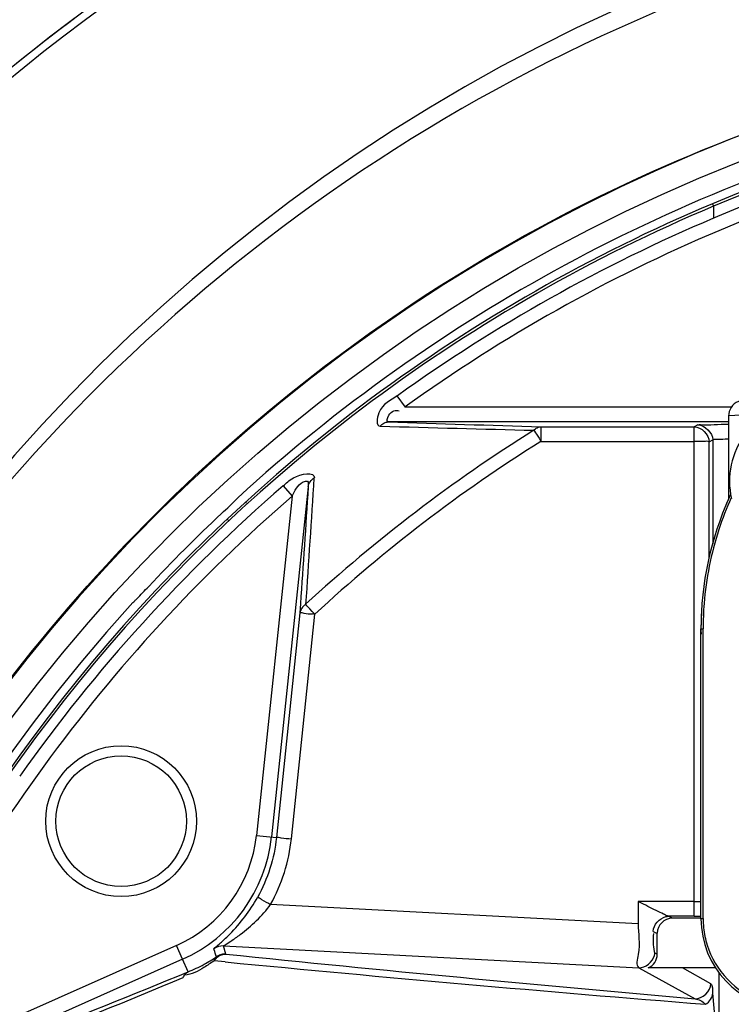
# Model space of a CAD drawing. Header units: inches. Extents: x 22575 to 24734, y 6028 to 6659.
# Tile 18 of 163: x 24478.08 to 24483.66, y 6364.02 to 6371.74. Entities that reach past the tile are written whole.
import ezdxf

# ---------------------------------------------------------------- set-up
doc = ezdxf.new("R2010")
doc.units = ezdxf.units.IN
doc.header["$LTSCALE"] = 0.5
doc.header["$MEASUREMENT"] = 0

# ---------------------------------------------------------------- blocks, each defined once
blk = doc.blocks.new('Flygt Large 14 MGD')
at = {"color": 6, "linetype": 'Continuous'}
for p, q in [((24509.6032, 6491.7794), (24512.16, 6492.9178)), ((24509.6512, 6491.6716), (24512.1084, 6492.7656)), ((24505.4014, 6491.8823), (24505.4014, 6492.5406)), ((24505.4014, 6492.5397), (24505.4477, 6492.0458)), ((24506.0267, 6491.8464), (24505.5871, 6492.0891)), ((24505.463, 6491.9712), (24505.6862, 6491.848)), ((24505.4253, 6491.848), (24505.9548, 6491.848)), ((24509.2829, 6491.6756), (24506.0267, 6491.8464)), ((24509.5594, 6491.8778), (24509.6032, 6491.7794)), ((24509.2701, 6491.8006), (24509.3564, 6491.7924)), ((24509.6032, 6491.7794), (24509.6512, 6491.6716)), ((24505.8829, 6491.7394), (24505.8829, 6491.5765)), ((24505.9026, 6491.7285), (24505.8829, 6491.7394)), ((24509.2643, 6491.7391), (24509.2829, 6491.6756)), ((24509.3564, 6491.7047), (24509.3587, 6491.6977)), ((24509.3564, 6491.7047), (24509.3587, 6491.6977)), ((24509.2627, 6491.6614), (24509.2256, 6491.6375)), ((24505.9141, 6491.5609), (24505.8829, 6491.5765)), ((24505.5408, 6491.4615), (24505.5242, 6491.4615)), ((24505.5242, 6491.4614), (24505.5242, 6489.1906)), ((24505.5408, 6491.4616), (24505.5408, 6489.1905)), ((24505.5408, 6491.4585), (24505.7648, 6491.4585)), ((24505.7648, 6491.4585), (24505.7966, 6491.4426)), ((24506.0326, 6491.5007), (24508.9133, 6491.3496)), ((24505.5942, 6491.4426), (24505.7966, 6491.4426)), ((24505.5943, 6491.4426), (24505.5943, 6487.6073)), ((24505.5943, 6491.3276), (24506.0328, 6491.3276)), ((24508.7503, 6490.8349), (24508.5667, 6489.0759)), ((24508.6188, 6488.0776), (24508.9072, 6490.8215)), ((24508.6841, 6489.0667), (24508.8678, 6490.8255)), ((24508.7454, 6488.1518), (24509.0246, 6490.8091)), ((24509.0246, 6490.8091), (24508.8678, 6490.8255)), ((24505.5408, 6489.1905), (24505.5242, 6489.1905)), ((24508.6794, 6488.9962), (24508.6841, 6489.0667)), ((24505.4763, 6488.6315), (24505.4763, 6487.7252)), ((24505.4482, 6487.7111), (24505.4482, 6488.5241)), ((24505.3241, 6487.5213), (24505.3241, 6488.1764)), ((24508.8156, 6488.0705), (24508.7453, 6488.1518)), ((24509.1022, 6488.2053), (24509.1093, 6488.1992)), ((24505.4763, 6487.7252), (24505.4482, 6487.7111)), ((24506.7946, 6487.7223), (24505.5943, 6487.7223)), ((24506.8098, 6487.698), (24506.7946, 6487.7223)), ((24506.7946, 6487.6073), (24506.7946, 6487.7223)), ((24506.8304, 6487.6655), (24506.8098, 6487.698)), ((24505.5662, 6487.5932), (24505.5943, 6487.6073)), ((24506.7946, 6487.6073), (24505.5943, 6487.6073)), ((24506.8501, 6487.6352), (24506.8462, 6487.6411)), ((24505.0219, 6487.5075), (24505.3241, 6487.5214)), ((24505.3241, 6487.5697), (24507.9909, 6487.5697)), ((24507.8584, 6487.4517), (24505.301, 6487.4517)), ((24507.8566, 6487.4542), (24507.9204, 6487.3655)), ((24505.4423, 6485.8801), (24505.4424, 6485.9749)), ((24505.4506, 6485.8605), (24505.4424, 6485.8799))]:
    blk.add_line(p, q, dxfattribs=at)
at = {"color": 7, "linetype": 'Continuous'}
for p, q in [((24506.0328, 6491.3276), (24506.0326, 6491.5007)), ((24508.5667, 6489.0759), (24508.5866, 6489.0545)), ((24508.5866, 6489.0545), (24508.6053, 6489.0345)), ((24508.6053, 6489.0345), (24508.6217, 6489.0173)), ((24508.6347, 6489.0038), (24508.6396, 6488.9989)), ((24509.2511, 6488.3344), (24509.2412, 6488.3443))]:
    blk.add_line(p, q, dxfattribs=at)
for points in [[(24509.3383, 6491.7604), (24509.3413, 6491.7628), (24509.344, 6491.7656), (24509.3465, 6491.7687), (24509.3488, 6491.772), (24509.3508, 6491.7755), (24509.3526, 6491.7794), (24509.3541, 6491.7835), (24509.3554, 6491.7878), (24509.3564, 6491.7924)], [(24509.2642, 6491.7388), (24509.2729, 6491.7387), (24509.2816, 6491.7393), (24509.2903, 6491.7405), (24509.2988, 6491.7423), (24509.3071, 6491.7448), (24509.3153, 6491.7479), (24509.3232, 6491.7515), (24509.3308, 6491.7558), (24509.3382, 6491.7606)], [(24505.7968, 6491.4426), (24505.7997, 6491.4419), (24505.8034, 6491.4404), (24505.8079, 6491.4383), (24505.8128, 6491.4359), (24505.8186, 6491.4331), (24505.8261, 6491.4297), (24505.8356, 6491.4251), (24505.8468, 6491.4196), (24505.8597, 6491.413)], [(24508.6217, 6489.0173), (24508.6287, 6489.01), (24508.6347, 6489.0038)]]:
    blk.add_lwpolyline(points, dxfattribs=at)
at = {"color": 6, "linetype": 'Continuous'}
for points in [[(24506.8462, 6487.6411), (24506.8363, 6487.6563), (24506.8304, 6487.6655)], [(24505.2121, 6487.4034), (24505.2299, 6487.4057), (24505.2475, 6487.4108), (24505.2643, 6487.4187), (24505.2798, 6487.4292), (24505.2931, 6487.4417), (24505.3041, 6487.4557), (24505.3129, 6487.4713), (24505.3194, 6487.4885), (24505.3231, 6487.5067), (24505.3241, 6487.5213)]]:
    blk.add_lwpolyline(points, dxfattribs=at)
for centre, radius in [((24500.4817, 6497.6747), 16.5354), ((24500.4817, 6497.6747), 13.0393), ((24510.0848, 6490.6977), 0.5906), ((24510.0848, 6490.6977), 0.5118)]:
    blk.add_circle(centre, radius, dxfattribs=at)
for centre, radius, start, end in [((24500.4817, 6497.6747), 16.5917, 117.49465, 109.75854), ((24500.4817, 6497.6747), 13.2284, 91.5783, 88.4217), ((24500.4817, 6497.0055), 13.8976, 271.98593, 88.01409), ((24500.4817, 6497.6747), 12.8826, 317.58129, 42.41871), ((24500.4819, 6497.6847), 12.8047, 306.6068, 359.97601), ((24500.4816, 6497.6743), 12.8163, 306.63667, 0.01251), ((24588.1937, 6302.1084), 205.4429, 111.705655, 112.492435), ((24582.0336, 6314.4169), 191.6896, 111.377693, 112.214875), ((24500.4831, 6497.707), 12.632, 310.84962, 336.9718), ((24504.8321, 6491.4615), 0.7087, 0.00295, 87), ((24486.503, 6254.9456), 237.9468, 84.509262, 85.419424), ((24484.5749, 6251.8664), 241.1399, 84.123423, 85.001081), ((24510.0098, 6490.7628), 1.2025, 111.99519, 118.53611), ((24510.0848, 6490.6977), 1.1841, 114.00009, 174.00133), ((24510.0183, 6490.7496), 1.2182, 118.59158, 123.9337), ((24509.2891, 6491.7935), 0.1181, 267.00754, 306.00582), ((24528.4832, 6497.9832), 20.1309, 198.00539, 198.17278), ((24504.8235, 6491.461), 0.7007, 5.85938, 17.22067), ((24510.0848, 6490.6977), 1.066, 114.00016, 173.99984), ((24510.9699, 6489.7678), 2.5126, 130.92795, 131.66603), ((24504.8276, 6491.4612), 0.6966, 0.01413, 5.87519), ((24505.5951, 6482.7587), 8.6839, 90.00561, 90.35836), ((24505.5917, 6490.0209), 1.3067, 90.75388, 92.23748), ((24505.5943, 6489.8771), 1.4505, 90.00191, 90.7807), ((24500.416, 6497.7691), 12.8303, 310.89484, 324.64434), ((24503.0667, 6489.1905), 2.4741, 358.40116, 0.97708), ((24503.0433, 6489.1901), 2.4975, 335.69404, 0.00988), ((24503.0212, 6489.1913), 2.503, 355.43029, 359.9857), ((24503.054, 6489.1908), 2.4868, 357.08255, 358.40223), ((24500.4427, 6497.8743), 11.9754, 302.03295, 312.71767), ((24503.0063, 6489.1929), 2.5179, 341.95967, 355.42112), ((24503.0151, 6489.1916), 2.5092, 335.82635, 341.92416), ((24503.0509, 6489.1869), 2.4893, 335.11359, 337.44221), ((24500.4817, 6497.6747), 12.8826, 284.35534, 312.41871), ((24503.0462, 6489.1891), 2.4945, 335.10759, 335.68693), ((24499.1885, 6226.1037), 261.6142, 88.071832, 88.333968), ((24499.6735, 6200.5442), 287.1808, 88.327605, 88.568052), ((24500.4629, 6497.7421), 12.6723, 292.93645, 305.70395), ((24500.4531, 6497.7351), 12.8623, 292.82397, 306.57584), ((24500.4822, 6497.7077), 12.7388, 292.9165, 305.72386), ((24500.4587, 6497.7145), 12.8623, 292.83657, 306.61147), ((24500.4871, 6497.6969), 12.6212, 282.11619, 292.91529), ((24500.407, 6497.9904), 13.0302, 283.16337, 292.73716), ((24500.4817, 6497.6747), 12.8167, 283.15511, 292.81068), ((24500.4742, 6497.7097), 12.8307, 283.84803, 292.78132)]:
    blk.add_arc(centre, radius, start, end, dxfattribs=at)
at = {"color": 7, "linetype": 'Continuous'}
for centre, radius, start, end in [((24508.7214, 6496.7921), 6.0901, 243.35478, 243.57514), ((24507.6859, 6494.708), 3.763, 243.57392, 243.94109), ((24508.8955, 6492.2299), 3.1711, 264.04838, 264.40879), ((24500.4817, 6497.6747), 12.8783, 313.20342, 316.79658), ((24504.7072, 6488.0332), 0.61, 273, 13)]:
    blk.add_arc(centre, radius, start, end, dxfattribs=at)
at = {"color": 6, "linetype": 'Continuous'}
for centre, major_axis, ratio, start_param, end_param in [((24506.0012, 6491.7392), (-0.1036, 0.0572), 0.998213, -0.664473, 0.503685), ((24505.7646, 6491.5766), (-0.1058, 0.0529), 0.998288, 2.034855, 3.604281)]:
    blk.add_ellipse(centre, major_axis=major_axis, ratio=ratio, start_param=start_param, end_param=end_param, dxfattribs=at)
for points, knots in [([(24500.5055, 6514.3477), (24502.372, 6514.3637), (24506.1468, 6513.7806), (24511.1715, 6511.0624), (24515.0285, 6506.838), (24517.276, 6501.575), (24517.6711, 6495.865), (24516.1747, 6490.3385), (24512.9598, 6485.6068), (24509.8918, 6483.3165), (24508.2266, 6482.4577)], [0, 0, 0, 0, 0.124657, 0.249555, 0.374519, 0.499562, 0.62464, 0.749748, 0.874871, 1, 1, 1, 1]), ([(24500.4817, 6514.3188), (24502.3217, 6514.3095), (24506.0312, 6513.6801), (24510.9609, 6510.971), (24514.7378, 6506.7941), (24516.9347, 6501.6132), (24517.3129, 6496.0024), (24515.8319, 6490.5808), (24512.6657, 6485.9487), (24509.6474, 6483.7162), (24508.011, 6482.8833)], [0, 0, 0, 0, 0.125006, 0.250216, 0.375389, 0.5005, 0.625513, 0.750428, 0.875253, 1, 1, 1, 1]), ([(24508.8642, 6513.5333), (24509.1819, 6513.3882), (24509.829, 6513.1232), (24511.0703, 6512.4795), (24513.1525, 6511.196), (24515.7909, 6508.8649), (24518.2589, 6505.445), (24520.5105, 6500.3153), (24521.1911, 6493.1796), (24518.5751, 6485.0427), (24513.0843, 6478.5027), (24505.5888, 6474.4271), (24497.1569, 6473.2714), (24491.5907, 6474.4564), (24489.0078, 6475.4889)], [0, 0, 0, 0, 0.015697, 0.031393, 0.062773, 0.125436, 0.188116, 0.250802, 0.375528, 0.500306, 0.625148, 0.750062, 0.875014, 1, 1, 1, 1]), ([(24518.552, 6486.6026), (24519.6816, 6488.9899), (24521.0435, 6494.2506), (24519.9414, 6502.2915), (24516.42, 6508.1253), (24512.8807, 6511.1519), (24510.6179, 6512.547), (24509.407, 6513.0957), (24508.7985, 6513.3603)], [0, 0, 0, 0, 0.249861, 0.499565, 0.749081, 0.874455, 0.937229, 1, 1, 1, 1]), ([(24508.7951, 6513.352), (24511.3569, 6512.3104), (24514.9057, 6509.8038), (24518.1433, 6505.2561), (24520.3638, 6500.1182), (24520.9786, 6492.981), (24518.2665, 6484.8785), (24512.6787, 6478.4215), (24505.1131, 6474.4751), (24496.6575, 6473.4854), (24491.1167, 6474.7937), (24488.5579, 6475.8854)], [0, 0, 0, 0, 0.124465, 0.187141, 0.249831, 0.374614, 0.499522, 0.624525, 0.749627, 0.874792, 1, 1, 1, 1]), ([(24518.6518, 6487.0753), (24519.7218, 6489.4809), (24520.9462, 6494.7335), (24519.6551, 6502.6479), (24515.4141, 6509.3692), (24511.0024, 6512.3158), (24508.6359, 6513.2589)], [0, 0, 0, 0, 0.253974, 0.505462, 0.754256, 1, 1, 1, 1]), ([(24475.7765, 6512.4814), (24474.3, 6509.4194), (24472.4498, 6502.792), (24473.3391, 6492.6096), (24477.8407, 6483.5456), (24485.348, 6476.8444), (24494.7881, 6473.5501), (24503.0999, 6474.1401), (24509.0913, 6476.6028), (24514.389, 6480.2085), (24517.3667, 6484.1864), (24518.6518, 6487.0753)], [0, 0, 0, 0, 0.130141, 0.256914, 0.383071, 0.508363, 0.632667, 0.756007, 0.817618, 0.878957, 1, 1, 1, 1]), ([(24475.6571, 6512.3413), (24474.2827, 6509.3972), (24472.4701, 6503.0097), (24473.1803, 6493.086), (24477.4101, 6484.0583), (24484.6571, 6477.1989), (24493.9745, 6473.5931), (24502.3466, 6473.9036), (24508.4861, 6476.1802), (24512.6439, 6478.8318), (24516.1199, 6482.3288), (24517.8546, 6485.1289), (24518.552, 6486.6026)], [0, 0, 0, 0, 0.12495, 0.249862, 0.37474, 0.499589, 0.624414, 0.749191, 0.811899, 0.874607, 0.937303, 1, 1, 1, 1]), ([(24508.2263, 6482.4576), (24506.4086, 6481.3874), (24502.3368, 6479.9069), (24495.8742, 6480.0247), (24489.8589, 6482.389), (24485.0136, 6486.661), (24481.9013, 6492.3176), (24480.8068, 6498.6736), (24481.8393, 6505.0473), (24483.916, 6508.8197), (24485.1813, 6510.5108)], [0, 0, 0, 0, 0.124914, 0.249885, 0.374837, 0.499806, 0.624822, 0.749912, 0.874925, 1, 1, 1, 1]), ([(24511.6713, 6504.7319), (24512.912, 6502.7654), (24514.3569, 6498.0685), (24512.6264, 6490.9723), (24507.5504, 6485.7197), (24502.8069, 6484.4351), (24500.4817, 6484.4349)], [0, 0, 0, 0, 0.250001, 0.500002, 0.750002, 1, 1, 1, 1]), ([(24500.9633, 6483.269), (24502.5967, 6483.3257), (24505.8722, 6484.0284), (24510.0905, 6486.7192), (24513.1126, 6490.7069), (24514.0708, 6493.9172), (24514.2537, 6495.5408)], [0, 0, 0, 0, 0.250045, 0.500065, 0.750048, 1, 1, 1, 1]), ([(24505.5056, 6492.1324), (24505.4893, 6492.1236), (24505.462, 6492.098), (24505.4482, 6492.0624), (24505.4477, 6492.045)], [0, 0, 0, 0, 0.515301, 1, 1, 1, 1]), ([(24505.5871, 6492.0891), (24505.5727, 6492.091), (24505.5424, 6492.1008), (24505.5171, 6492.1202), (24505.5056, 6492.1324)], [0, 0, 0, 0, 0.464896, 1, 1, 1, 1]), ([(24505.463, 6491.9712), (24505.4587, 6491.9737), (24505.447, 6492.0067), (24505.4501, 6492.0371), (24505.4491, 6492.0637)], [0, 0, 0, 0, 0.155878, 1, 1, 1, 1]), ([(24509.5991, 6491.9233), (24509.5954, 6491.9134), (24509.5849, 6491.8952), (24509.5684, 6491.882), (24509.5594, 6491.8778)], [0, 0, 0, 0, 0.51678, 1, 1, 1, 1]), ([(24509.3564, 6491.7924), (24509.3697, 6491.8014), (24509.396, 6491.819), (24509.4227, 6491.8359), (24509.436, 6491.8439)], [0, 0, 0, 0, 0.507088, 1, 1, 1, 1]), ([(24509.3585, 6491.6979), (24509.3599, 6491.6938), (24509.3392, 6491.6845), (24509.3324, 6491.6736), (24509.3239, 6491.6662)], [0, 0, 0, 0, 0.277628, 1, 1, 1, 1]), ([(24509.2256, 6491.6375), (24509.2006, 6491.621), (24509.0838, 6491.5404), (24508.9795, 6491.4399), (24508.9133, 6491.3495)], [0, 0, 0, 0, 0.211146, 1, 1, 1, 1]), ([(24509.2995, 6491.6448), (24509.277, 6491.6247), (24509.1673, 6491.5219), (24509.0749, 6491.3999), (24509.0163, 6491.295)], [0, 0, 0, 0, 0.201122, 1, 1, 1, 1]), ([(24509.2829, 6491.6756), (24509.2839, 6491.6735), (24509.2715, 6491.6694), (24509.2677, 6491.6646), (24509.2627, 6491.6614)], [0, 0, 0, 0, 0.276291, 1, 1, 1, 1]), ([(24509.0163, 6491.295), (24509.0049, 6491.2925), (24508.9718, 6491.3258), (24508.937, 6491.3363), (24508.9133, 6491.3495)], [0, 0, 0, 0, 0.301478, 1, 1, 1, 1]), ([(24508.8678, 6490.8256), (24508.8585, 6490.8181), (24508.8136, 6490.8366), (24508.7776, 6490.832), (24508.7503, 6490.8349)], [0, 0, 0, 0, 0.302169, 1, 1, 1, 1]), ([(24509.9921, 6488.9849), (24509.9874, 6488.9805), (24509.9767, 6488.9701), (24509.9662, 6488.9595), (24509.9602, 6488.9534)], [0, 0, 0, 0, 0.429496, 1, 1, 1, 1]), ([(24509.9602, 6488.9534), (24509.9456, 6488.9386), (24509.9151, 6488.9071), (24509.8849, 6488.8752), (24509.8691, 6488.8584)], [0, 0, 0, 0, 0.47434, 1, 1, 1, 1]), ([(24508.7453, 6488.1518), (24508.7209, 6488.1114), (24508.7053, 6488.0533), (24508.6145, 6488.0243), (24508.6176, 6488.0633), (24508.6188, 6488.0776)], [0, 0, 0, 0, 0.649503, 0.801963, 1, 1, 1, 1]), ([(24508.815, 6488.0712), (24508.7893, 6488.0492), (24508.742, 6487.9928), (24508.5676, 6487.953), (24508.5695, 6488.0081)], [0, 0, 0, 0, 0.380502, 1, 1, 1, 1]), ([(24508.6188, 6488.0776), (24508.6171, 6488.0636), (24508.6049, 6488.0357), (24508.5825, 6488.0156), (24508.5695, 6488.0081)], [0, 0, 0, 0, 0.48385, 1, 1, 1, 1]), ([(24505.4482, 6487.7111), (24505.4414, 6487.7009), (24505.3914, 6487.7099), (24505.3574, 6487.7023), (24505.3303, 6487.7023)], [0, 0, 0, 0, 0.313369, 1, 1, 1, 1]), ([(24505.4763, 6487.7252), (24505.4882, 6487.7193), (24505.5302, 6487.7273), (24505.5682, 6487.7223), (24505.5943, 6487.7223)], [0, 0, 0, 0, 0.336962, 1, 1, 1, 1]), ([(24506.8501, 6487.6352), (24506.8428, 6487.627), (24506.8258, 6487.6135), (24506.8047, 6487.6075), (24506.7946, 6487.6073)], [0, 0, 0, 0, 0.521628, 1, 1, 1, 1]), ([(24507.9204, 6487.3655), (24507.9736, 6487.4044), (24508.0662, 6487.4287), (24508.0891, 6487.6005), (24508.0548, 6487.6027)], [0, 0, 0, 0, 0.656631, 1, 1, 1, 1]), ([(24508.0544, 6487.6026), (24508.0463, 6487.5929), (24508.0269, 6487.5771), (24508.0026, 6487.57), (24507.9909, 6487.5697)], [0, 0, 0, 0, 0.517931, 1, 1, 1, 1]), ([(24505.5662, 6487.5932), (24505.5598, 6487.59), (24505.4773, 6487.5959), (24505.4018, 6487.5874), (24505.3303, 6487.5874)], [0, 0, 0, 0, 0.091157, 1, 1, 1, 1]), ([(24507.9909, 6487.5697), (24508.0082, 6487.5694), (24507.9858, 6487.4872), (24507.9323, 6487.4719), (24507.9053, 6487.484)], [0, 0, 0, 0, 0.37006, 1, 1, 1, 1])]:
    blk.add_open_spline(points, degree=3, knots=knots, dxfattribs=at)
for points in [[(24505.4928, 6491.6684), (24505.4326, 6491.8623), (24505.2656, 6492.0402), (24505.0759, 6492.1125)], [(24505.5871, 6492.0891), (24505.5301, 6492.092), (24505.4631, 6492.0283), (24505.463, 6491.9712)], [(24509.436, 6491.8439), (24509.4823, 6491.8717), (24509.5327, 6491.902), (24509.5867, 6491.9033)], [(24508.9133, 6491.3496), (24508.8255, 6491.1924), (24508.7691, 6491.0138), (24508.7503, 6490.8349)], [(24508.8678, 6490.8256), (24508.8848, 6490.9888), (24508.9363, 6491.1517), (24509.0163, 6491.295)], [(24506.8501, 6487.6352), (24507.4863, 6488.0323), (24508.0865, 6488.4923), (24508.6396, 6488.9989)], [(24508.6365, 6488.999), (24508.6145, 6488.669), (24508.5927, 6488.3389), (24508.5712, 6488.0089)], [(24508.6188, 6488.0776), (24508.6388, 6488.3838), (24508.659, 6488.69), (24508.6794, 6488.9961)], [(24509.2981, 6488.2874), (24509.2552, 6488.2472), (24509.2117, 6488.2074), (24509.1716, 6488.1644)], [(24505.5662, 6487.5932), (24505.5106, 6487.5933), (24505.4484, 6487.6556), (24505.4482, 6487.7111)], [(24505.5943, 6487.6073), (24505.5387, 6487.6074), (24505.4765, 6487.6696), (24505.4763, 6487.7252)]]:
    blk.add_open_spline(points, degree=3, dxfattribs=at)
at = {"color": 7, "linetype": 'Continuous'}
for points in [[(24506.0267, 6491.8464), (24505.975, 6491.849), (24505.9187, 6491.7995), (24505.9054, 6491.7494)], [(24505.9141, 6491.5609), (24505.914, 6491.5105), (24505.8653, 6491.4577), (24505.8164, 6491.4454)], [(24505.8597, 6491.413), (24505.9038, 6491.3927), (24505.9469, 6491.3705), (24505.9903, 6491.3487)]]:
    blk.add_open_spline(points, degree=3, dxfattribs=at)
for points, knots in [([(24506.0326, 6491.5007), (24506.0338, 6491.5812), (24506.0089, 6491.6812), (24506.0542, 6491.8251), (24506.0267, 6491.8464)], [0, 0, 0, 0, 0.698363, 1, 1, 1, 1]), ([(24509.3564, 6491.7924), (24509.3478, 6491.7781), (24509.3239, 6491.7541), (24509.2922, 6491.7413), (24509.2762, 6491.7395)], [0, 0, 0, 0, 0.508929, 1, 1, 1, 1]), ([(24505.9054, 6491.7494), (24505.9045, 6491.746), (24505.9031, 6491.739), (24505.9026, 6491.732), (24505.9026, 6491.7285)], [0, 0, 0, 0, 0.505543, 1, 1, 1, 1]), ([(24505.9026, 6491.7285), (24505.9049, 6491.7263), (24505.9147, 6491.6733), (24505.9123, 6491.6258), (24505.9114, 6491.5789)], [0, 0, 0, 0, 0.063123, 1, 1, 1, 1]), ([(24509.2762, 6491.7395), (24509.2742, 6491.7393), (24509.2702, 6491.739), (24509.2662, 6491.739), (24509.2642, 6491.7391)], [0, 0, 0, 0, 0.50336, 1, 1, 1, 1]), ([(24505.8164, 6491.4454), (24505.8131, 6491.4446), (24505.8064, 6491.4433), (24505.7995, 6491.4428), (24505.7962, 6491.4428)], [0, 0, 0, 0, 0.505326, 1, 1, 1, 1]), ([(24508.6841, 6489.0667), (24508.676, 6489.0602), (24508.6387, 6489.0757), (24508.6087, 6489.0718), (24508.5865, 6489.0739)], [0, 0, 0, 0, 0.318, 1, 1, 1, 1]), ([(24508.6384, 6489.0001), (24508.6505, 6489.0075), (24508.6712, 6489.027), (24508.6825, 6489.0535), (24508.6841, 6489.0667)], [0, 0, 0, 0, 0.51704, 1, 1, 1, 1])]:
    blk.add_open_spline(points, degree=3, knots=knots, dxfattribs=at)

msp = doc.modelspace()

# ---------------------------------------------------------------- block references
at = {"rotation": 180}
msp.add_blockref('Flygt Large 14 MGD', (48988.9635, 12856.1544), dxfattribs=at)

doc.saveas('drawing.dxf')
